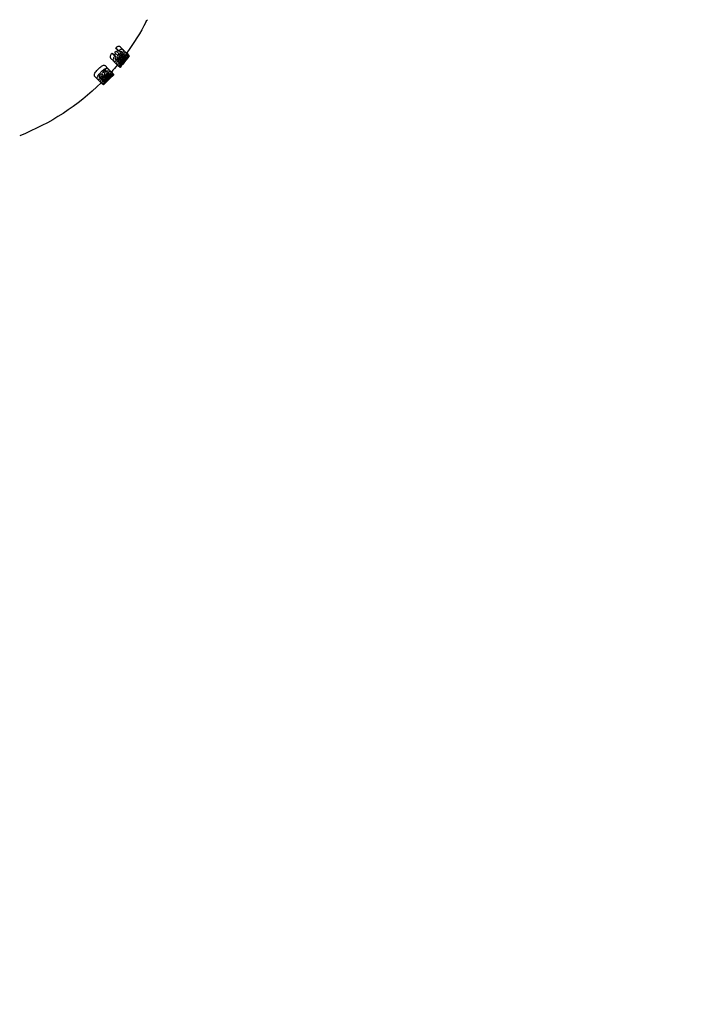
# Model space of a CAD drawing. Header units: inches. Extents: x 1 to 669, y 0 to 417.
# Tile 189 of 256: x 147.95 to 153.64, y 381.05 to 389.21. Entities that reach past the tile are written whole.
import ezdxf

# ---------------------------------------------------------------- set-up
doc = ezdxf.new("R2010")
doc.units = ezdxf.units.IN
doc.header["$LTSCALE"] = 12
doc.header["$MEASUREMENT"] = 0
doc.header["$PDMODE"] = 1
doc.layers.get('0').update_dxf_attribs({"linetype": 'CONTINUOUS'})
doc.layers.get('Defpoints').update_dxf_attribs({"linetype": 'CONTINUOUS'})
doc.layers.add('D', color=2, linetype='CONTINUOUS')
doc.layers.add('Q', color=4, linetype='CONTINUOUS')
doc.styles.get("Standard").update_dxf_attribs({"font": 'SIMPLEX.SHX', "width": 0.875})
doc.dimstyles.new('STANDARD$0', dxfattribs={"dimscale": 32, "dimtxt": 0.09375, "dimasz": 0.0625, "dimexe": 0.03125, "dimexo": 0.03125, "dimgap": 0.03125, "dimtad": 1, "dimtih": 1, "dimtoh": 1, "dimdec": 4, "dimzin": 12, "dimdsep": 46, "dimlunit": 5, "dimtxsty": 'Standard', "dimcen": -0.03125, "dimclrd": 256, "dimclre": 256, "dimclrt": 256, "dimadec": 0, "dimazin": 0, "dimtfac": 0.875, "dimtdec": 4, "dimtofl": 0, "dimtmove": 0, "dimatfit": 3, "dimfxl": 1, "dimtolj": 1, "dimtzin": 12, "dimlwd": 13, "dimlwe": 13, "dimarcsym": 0})

# ---------------------------------------------------------------- blocks, each defined once
blk = doc.blocks.new('*D24')
at = {"layer": 'D', "lineweight": 13, "transparency": 16777216}
for p, q in [((121.7396, 407.0897), (174.1585, 407.0897)), ((173.1585, 405.0897), (173.1585, 371.6877)), ((173.1585, 319.1694), (173.1585, 366.6877)), ((121.1511, 317.1694), (174.1585, 317.1694))]:
    blk.add_line(p, q, dxfattribs=at)
at = {"layer": 'D', "transparency": 16777216}
for points in [[(172.8252, 405.0897), (173.4918, 405.0897), (173.1585, 407.0897)], [(172.8252, 319.1694), (173.4918, 319.1694), (173.1585, 317.1694)]]:
    blk.add_solid(points, dxfattribs=at)
at = {"layer": 'Defpoints', "color": 0, "transparency": 16777216}
for p in [(120.7396, 407.0897), (120.1511, 317.1694), (173.1585, 317.1694)]:
    blk.add_point(p, dxfattribs=at)
at = {"layer": 'D', "transparency": 16777216, "insert": (173.1585, 369.1877), "char_height": 3, "attachment_point": 5}
blk.add_mtext('\\A1;90{}{\\C2;%%p1}', dxfattribs=at)

msp = doc.modelspace()

# ---------------------------------------------------------------- linework, layer by layer
msp.add_arc((120.1511, 361.27725), 30, 192.904892, 67.197332)
at = {"layer": 'Q', "extrusion": (-2.44929e-16, -1, -2.22045e-16)}
for p, q in [((148.78204, 388.98863), (148.80599, 388.96469)), ((148.71489, 388.93294), (148.73934, 388.90848)), ((148.72574, 388.92614), (148.74975, 388.90213)), ((148.73956, 388.93628), (148.76344, 388.9124)), ((148.74914, 388.97589), (148.77369, 388.95134)), ((148.75177, 388.95071), (148.77565, 388.92682)), ((148.75615, 388.96393), (148.78022, 388.93986)), ((148.8099, 388.96077), (148.85799, 388.91268)), ((148.83854, 388.93433), (148.84726, 388.92562)), ((148.85881, 388.91187), (148.85799, 388.91268)), ((148.85881, 388.91187), (148.85899, 388.91169)), ((148.65845, 388.82939), (148.68193, 388.8059)), ((148.70719, 388.88969), (148.73084, 388.86604)), ((148.73448, 388.8624), (148.77355, 388.82333)), ((148.77602, 388.82306), (148.78372, 388.81536)), ((148.57329, 388.74075), (148.59674, 388.71729)), ((148.64466, 388.77937), (148.65172, 388.77231)), ((148.6528, 388.78663), (148.66212, 388.77731)), ((148.68423, 388.8036), (148.70656, 388.78127)), ((148.70656, 388.78127), (148.72309, 388.76474)), ((148.71216, 388.77787), (148.71926, 388.77077)), ((148.72309, 388.76474), (148.73131, 388.75653)), ((148.7275, 388.75056), (148.73041, 388.75347)), ((148.7321, 388.75574), (148.73131, 388.75653)), ((148.59955, 388.71449), (148.62184, 388.6922)), ((148.62184, 388.6922), (148.6383, 388.67573)), ((148.64087, 388.67537), (148.64659, 388.66965)), ((148.64659, 388.66965), (148.71501, 388.73807))]:
    msp.add_line(p, q, dxfattribs=at)
at = {"layer": 'Q', "extrusion": (5.43852e-32, 2.22045e-16, -1)}
for centre, radius, start, end in [((-147.21978, 390.11263), 2.00219, 207.283381, 216.095974), ((-149.05522, 389.16596), 0.063, 27.283381, 45), ((-147.21978, 390.11263), 2.00219, 219.640741, 221.853489), ((-147.21978, 390.11263), 2.03219, 217.942165, 219.676035), ((-147.21978, 390.11263), 2.00219, 225.371856, 248.583527)]:
    msp.add_arc(centre, radius, start, end, dxfattribs=at)
at = {"layer": 'Q'}
for centre, major_axis, ratio, start_param, end_param in [((148.28836, 389.42133), (0.52302, -0.52303), 0.1220007, -0.5060993, -0.4701107), ((148.28814, 389.42151), (0.54464, -0.54465), 0.1220003, -0.4838732, -0.4496926), ((147.40145, 390.08348), (1.24637, -1.24637), 0.9933245, 0.0771771, 0.0879729), ((148.25457, 389.39053), (-0.52843, 0.52843), 0.1483436, -2.6429779, -2.6066602), ((147.39243, 390.08897), (1.27754, -1.27754), 0.9933245, 0.0766873, 0.0872191), ((148.25422, 389.39079), (-0.5501, 0.5501), 0.1483431, -2.6636923, -2.6292214), ((147.35753, 390.02081), (1.32166, -1.31989), 0.9725181, 0.1063539, 0.1526322), ((147.32979, 389.98604), (1.31851, -1.31845), 0.9725234, 0.0535166, 0.0670958), ((148.03218, 389.36701), (-0.86142, -0.9495), 0.7249732, 1.5823068, 1.5844912)]:
    msp.add_ellipse(centre, major_axis=major_axis, ratio=ratio, start_param=start_param, end_param=end_param, dxfattribs=at)
at = {"layer": 'Q', "extrusion": (8.62817e-32, 2.22045e-16, -1)}
msp.add_ellipse((147.34246, 390.02395), major_axis=(1.33142, -1.32947), ratio=0.9753412, start_param=-0.1556591, end_param=-0.1098302, dxfattribs=at)
at = {"layer": 'Q', "extrusion": (9.86076e-32, 2.22045e-16, -1)}
msp.add_ellipse((148.17751, 389.31002), major_axis=(0.55466, -0.55467), ratio=0.1087276, start_param=0.3777672, end_param=0.4101759, dxfattribs=at)
at = {"layer": 'Q', "extrusion": (1.2326e-31, 2.22045e-16, -1)}
msp.add_ellipse((148.01821, 389.3705), major_axis=(-0.87509, -0.96046), ratio=0.7249329, start_param=-1.5910898, end_param=-1.5857582, dxfattribs=at)
at = {"layer": 'Q'}
for points, knots in [([(148.74914, 388.97589), (148.75146, 388.97838), (148.7542, 388.98135), (148.76099, 388.98727), (148.76326, 388.98866), (148.76687, 388.99063), (148.76908, 388.99139), (148.77288, 388.99204), (148.77505, 388.99216), (148.77973, 388.99073), (148.78104, 388.98953), (148.78204, 388.98863)], [0, 0, 0, 0, 0.02655722, 0.02655722, 0.0534972, 0.0534972, 0.10191014, 0.10191014, 0.14485154, 0.14485154, 0.18804458, 0.18804458, 0.18804458, 0.18804458]), ([(148.70719, 388.88969), (148.70632, 388.89062), (148.70526, 388.89181), (148.70342, 388.89625), (148.70313, 388.89831), (148.70299, 388.90143), (148.70301, 388.9031), (148.70345, 388.90683), (148.7041, 388.91134), (148.70776, 388.92067), (148.7091, 388.92329), (148.71204, 388.92868), (148.71363, 388.93106), (148.71489, 388.93294)], [0, 0, 0, 0, 0.021919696, 0.021919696, 0.044123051, 0.044123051, 0.06099543, 0.06099543, 0.076684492, 0.076684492, 0.084816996, 0.084816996, 0.098836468, 0.098836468, 0.098836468, 0.098836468]), ([(148.73084, 388.86604), (148.72997, 388.86698), (148.72909, 388.868), (148.72755, 388.87165), (148.72719, 388.87342), (148.72699, 388.87678), (148.72706, 388.87838), (148.72759, 388.88373), (148.72886, 388.88815), (148.73172, 388.89551), (148.73317, 388.89833), (148.73628, 388.90397), (148.73814, 388.90671), (148.73934, 388.90848)], [0, 0, 0, 0, 0.02282939, 0.02282939, 0.04400237, 0.04400237, 0.06125773, 0.06125773, 0.11464541, 0.11464541, 0.16191072, 0.16191072, 0.24930644, 0.24930644, 0.24930644, 0.24930644]), ([(148.73756, 388.91511), (148.73867, 388.91659), (148.7396, 388.91784), (148.7415, 388.92078), (148.74236, 388.92228), (148.74411, 388.926), (148.7446, 388.92782), (148.74497, 388.92976), (148.74502, 388.93032), (148.74505, 388.93079)], [0, 0, 0, 0, 0.014083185, 0.014083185, 0.027741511, 0.027741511, 0.049159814, 0.049159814, 0.060830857, 0.060830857, 0.060830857, 0.060830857]), ([(148.75247, 388.95001), (148.75303, 388.9495), (148.75367, 388.94911), (148.75529, 388.94882), (148.75625, 388.94874), (148.75893, 388.94975), (148.76006, 388.95049), (148.76198, 388.95198), (148.76294, 388.95287), (148.76426, 388.95432), (148.76461, 388.95472), (148.76494, 388.95513)], [0.005711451, 0.005711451, 0.005711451, 0.005711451, 0.019242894, 0.019242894, 0.026752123, 0.026752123, 0.033124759, 0.033124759, 0.039915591, 0.039915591, 0.042557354, 0.042557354, 0.042557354, 0.042557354]), ([(148.76101, 388.89166), (148.76223, 388.89327), (148.76329, 388.89467), (148.76533, 388.89787), (148.76629, 388.89956), (148.76784, 388.90313), (148.76833, 388.90481), (148.76871, 388.90721), (148.76872, 388.9081), (148.76837, 388.90967), (148.76802, 388.91013), (148.76763, 388.91065)], [0, 0, 0, 0, 0.015408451, 0.015408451, 0.028445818, 0.028445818, 0.041679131, 0.041679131, 0.051499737, 0.051499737, 0.062181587, 0.062181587, 0.062181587, 0.062181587]), ([(148.76763, 388.91065), (148.76717, 388.91106), (148.76693, 388.91131), (148.765, 388.91211), (148.7641, 388.91228), (148.76344, 388.9124)], [0, 0, 0, 0, 0.011059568, 0.011059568, 0.024237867, 0.024237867, 0.024237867, 0.024237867]), ([(148.7779, 388.91272), (148.77821, 388.9118), (148.77857, 388.9105), (148.77859, 388.90684), (148.77832, 388.90515), (148.77673, 388.89913), (148.7748, 388.89539), (148.77345, 388.89279), (148.77231, 388.89087), (148.76965, 388.88679), (148.76855, 388.88535), (148.76707, 388.88343)], [0, 0, 0, 0, 0.01573809, 0.01573809, 0.02993575, 0.02993575, 0.06290267, 0.06290267, 0.14789269, 0.14789269, 0.24535335, 0.24535335, 0.24535335, 0.24535335]), ([(148.77369, 388.95134), (148.77602, 388.95386), (148.77881, 388.9569), (148.78559, 388.96287), (148.78783, 388.96428), (148.7913, 388.96623), (148.79347, 388.96707), (148.79737, 388.96779), (148.79942, 388.96792), (148.80381, 388.96665), (148.80502, 388.96555), (148.80599, 388.96469)], [0, 0, 0, 0, 0.02675984, 0.02675984, 0.05329234, 0.05329234, 0.09562762, 0.09562762, 0.13011861, 0.13011861, 0.16526465, 0.16526465, 0.16526465, 0.16526465]), ([(148.77565, 388.92682), (148.77634, 388.92608), (148.777, 388.92541), (148.77909, 388.92504), (148.78001, 388.92505), (148.78262, 388.92606), (148.78378, 388.92688), (148.78556, 388.92826), (148.78652, 388.92917), (148.78848, 388.93131), (148.78929, 388.93236), (148.79022, 388.93357)], [0, 0, 0, 0, 0.01755369, 0.01755369, 0.027110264, 0.027110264, 0.037041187, 0.037041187, 0.049660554, 0.049660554, 0.06249753, 0.06249753, 0.06249753, 0.06249753]), ([(148.79865, 388.92802), (148.79719, 388.9261), (148.79588, 388.92439), (148.79225, 388.92061), (148.79021, 388.91871), (148.78715, 388.91658), (148.78527, 388.9153), (148.7808, 388.91339), (148.77952, 388.91308), (148.7779, 388.91272)], [0, 0, 0, 0, 0.018379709, 0.018379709, 0.033224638, 0.033224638, 0.037646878, 0.037646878, 0.040799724, 0.040799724, 0.040799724, 0.040799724]), ([(148.79412, 388.94796), (148.79369, 388.9483), (148.79335, 388.94858), (148.79227, 388.94883), (148.79164, 388.94881), (148.7898, 388.9484), (148.78868, 388.94778), (148.78712, 388.94679), (148.78598, 388.94597), (148.78283, 388.94295), (148.78153, 388.9414), (148.78022, 388.93986)], [0, 0, 0, 0, 0.009759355, 0.009759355, 0.018634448, 0.018634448, 0.034839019, 0.034839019, 0.051718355, 0.051718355, 0.069422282, 0.069422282, 0.069422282, 0.069422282]), ([(148.78564, 388.89842), (148.78962, 388.90359), (148.79623, 388.91222), (148.80734, 388.92463), (148.80936, 388.92672), (148.81508, 388.93225), (148.81715, 388.93385), (148.81842, 388.93483)], [0, 0, 0, 0, 0.04977391, 0.04977391, 0.06802917, 0.06802917, 0.10029715, 0.10029715, 0.10029715, 0.10029715]), ([(148.79022, 388.93357), (148.79108, 388.93478), (148.79186, 388.93587), (148.79349, 388.9387), (148.79405, 388.93997), (148.79482, 388.94211), (148.79517, 388.94339), (148.79526, 388.94536), (148.79517, 388.94604), (148.79477, 388.94718), (148.79446, 388.94754), (148.79412, 388.94796)], [0, 0, 0, 0, 0.011312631, 0.011312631, 0.023447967, 0.023447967, 0.036181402, 0.036181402, 0.044191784, 0.044191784, 0.052787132, 0.052787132, 0.052787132, 0.052787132]), ([(148.81006, 388.91518), (148.80892, 388.91391), (148.80778, 388.91265), (148.80423, 388.90837), (148.80262, 388.90637), (148.79774, 388.90025), (148.79448, 388.89601), (148.79153, 388.89218)], [0, 0, 0, 0, 0.013405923, 0.013405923, 0.022280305, 0.022280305, 0.04679192, 0.04679192, 0.04679192, 0.04679192]), ([(148.80821, 388.94703), (148.80765, 388.94512), (148.80652, 388.94121), (148.80185, 388.93245), (148.80025, 388.93022), (148.79865, 388.92802)], [0, 0, 0, 0, 0.019247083, 0.019247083, 0.033835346, 0.033835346, 0.033835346, 0.033835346]), ([(148.79898, 388.88473), (148.80383, 388.891), (148.80581, 388.89364), (148.81211, 388.90237), (148.81472, 388.90605), (148.81875, 388.91297), (148.81944, 388.91438), (148.82051, 388.91671), (148.82081, 388.91772), (148.82104, 388.91898), (148.82114, 388.91973), (148.82095, 388.92099), (148.82072, 388.92128), (148.82048, 388.92159)], [0, 0, 0, 0, 0.0604476, 0.0604476, 0.10294606, 0.10294606, 0.12556163, 0.12556163, 0.17022509, 0.17022509, 0.19874868, 0.19874868, 0.22431528, 0.22431528, 0.22431528, 0.22431528]), ([(148.83111, 388.92193), (148.83042, 388.92043), (148.82876, 388.91682), (148.8244, 388.90953), (148.82203, 388.90561), (148.81213, 388.89114), (148.80654, 388.88387), (148.80362, 388.88009)], [0, 0, 0, 0, 0.015589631, 0.015589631, 0.019313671, 0.019313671, 0.02441489, 0.02441489, 0.02441489, 0.02441489]), ([(148.80599, 388.96469), (148.80675, 388.96385), (148.80768, 388.96286), (148.80927, 388.95904), (148.80944, 388.95717), (148.80963, 388.95259), (148.80877, 388.94921), (148.80821, 388.94703)], [0, 0, 0, 0, 0.01983624, 0.01983624, 0.04176551, 0.04176551, 0.10603297, 0.10603297, 0.10603297, 0.10603297]), ([(148.80629, 388.87776), (148.81022, 388.88282), (148.81698, 388.89158), (148.82778, 388.90434), (148.8297, 388.9065), (148.83505, 388.91231), (148.83692, 388.91408), (148.83807, 388.91518)], [0, 0, 0, 0, 0.048808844, 0.048808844, 0.066903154, 0.066903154, 0.099703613, 0.099703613, 0.099703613, 0.099703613]), ([(148.82048, 388.92159), (148.8201, 388.92188), (148.81958, 388.92227), (148.81771, 388.92177), (148.8169, 388.92141), (148.81556, 388.92047), (148.81472, 388.91985), (148.81218, 388.91745), (148.81115, 388.91635), (148.81006, 388.91518)], [0, 0, 0, 0, 0.011894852, 0.011894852, 0.018043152, 0.018043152, 0.020082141, 0.020082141, 0.021811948, 0.021811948, 0.021811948, 0.021811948]), ([(148.81426, 388.86945), (148.8177, 388.87387), (148.82359, 388.88149), (148.83081, 388.89154), (148.83262, 388.89422), (148.83526, 388.89839), (148.83588, 388.89946), (148.83665, 388.9009), (148.83715, 388.9019), (148.83757, 388.90334), (148.83764, 388.90372), (148.83763, 388.90433), (148.83753, 388.90448), (148.83742, 388.90465)], [0, 0, 0, 0, 0.04270787, 0.04270787, 0.058001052, 0.058001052, 0.067919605, 0.067919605, 0.076940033, 0.076940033, 0.081176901, 0.081176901, 0.085748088, 0.085748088, 0.085748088, 0.085748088]), ([(148.84545, 388.90759), (148.84448, 388.9059), (148.84265, 388.90278), (148.83747, 388.89503), (148.83522, 388.89173), (148.82562, 388.87842), (148.82041, 388.87167), (148.81674, 388.86696)], [0, 0, 0, 0, 0.018548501, 0.018548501, 0.027028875, 0.027028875, 0.040852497, 0.040852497, 0.040852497, 0.040852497]), ([(148.81842, 388.93483), (148.81964, 388.93572), (148.82063, 388.93645), (148.82272, 388.9377), (148.82385, 388.93831), (148.82623, 388.93926), (148.82785, 388.93979), (148.83109, 388.93938), (148.83196, 388.93863), (148.83254, 388.93814)], [0, 0, 0, 0, 0.015061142, 0.015061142, 0.025628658, 0.025628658, 0.037134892, 0.037134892, 0.047860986, 0.047860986, 0.047860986, 0.047860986]), ([(148.83742, 388.90465), (148.83719, 388.9048), (148.83688, 388.90499), (148.83547, 388.90424), (148.83478, 388.90378), (148.83352, 388.90266), (148.83276, 388.90196), (148.83034, 388.89935), (148.82933, 388.89818), (148.82827, 388.89696)], [0, 0, 0, 0, 0.011307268, 0.011307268, 0.017323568, 0.017323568, 0.019401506, 0.019401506, 0.021173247, 0.021173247, 0.021173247, 0.021173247]), ([(148.83254, 388.93814), (148.83293, 388.93769), (148.83328, 388.9373), (148.83385, 388.93612), (148.83405, 388.93544), (148.83445, 388.93282), (148.83411, 388.93079), (148.833, 388.92634), (148.83186, 388.92369), (148.83111, 388.92193)], [0, 0, 0, 0, 0.01430015, 0.01430015, 0.02734813, 0.02734813, 0.06149717, 0.06149717, 0.11852192, 0.11852192, 0.11852192, 0.11852192]), ([(148.83807, 388.91518), (148.83923, 388.91623), (148.8402, 388.91713), (148.84207, 388.91864), (148.84315, 388.91948), (148.84533, 388.92084), (148.84649, 388.92147), (148.84871, 388.92178), (148.8492, 388.9214), (148.84955, 388.92113)], [0, 0, 0, 0, 0.015685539, 0.015685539, 0.024645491, 0.024645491, 0.033167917, 0.033167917, 0.041414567, 0.041414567, 0.041414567, 0.041414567]), ([(148.84955, 388.92113), (148.84985, 388.92074), (148.85022, 388.92029), (148.85016, 388.91833), (148.84998, 388.91717), (148.8488, 388.91406), (148.84818, 388.91275), (148.84748, 388.91132), (148.84692, 388.9102), (148.84545, 388.90759)], [0, 0, 0, 0, 0.019366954, 0.019366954, 0.03166132, 0.03166132, 0.040042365, 0.040042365, 0.043863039, 0.043863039, 0.043863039, 0.043863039]), ([(148.8486, 388.92208), (148.8486, 388.92226), (148.84859, 388.92243), (148.84842, 388.92427), (148.84776, 388.92501), (148.84726, 388.92562)], [0.175866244, 0.175866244, 0.175866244, 0.175866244, 0.18287185, 0.18287185, 0.249394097, 0.249394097, 0.249394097, 0.249394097]), ([(148.60051, 388.79922), (148.60377, 388.8026), (148.60891, 388.80797), (148.62069, 388.81878), (148.62518, 388.8222), (148.63147, 388.82654), (148.63569, 388.82914), (148.64416, 388.83219), (148.64762, 388.83291), (148.6548, 388.83244), (148.65716, 388.83055), (148.65845, 388.82939)], [0, 0, 0, 0, 0.0357799, 0.0357799, 0.07236172, 0.07236172, 0.10529277, 0.10529277, 0.12900404, 0.12900404, 0.1611889, 0.1611889, 0.1611889, 0.1611889]), ([(148.76707, 388.88343), (148.76553, 388.88151), (148.76431, 388.87999), (148.76094, 388.87637), (148.75917, 388.87456), (148.75522, 388.87106), (148.75206, 388.86847), (148.74526, 388.86476), (148.74207, 388.8634), (148.73433, 388.86283), (148.73217, 388.86483), (148.73084, 388.86604)], [0, 0, 0, 0, 0.018765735, 0.018765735, 0.031431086, 0.031431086, 0.044881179, 0.044881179, 0.054486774, 0.054486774, 0.067673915, 0.067673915, 0.067673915, 0.067673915]), ([(148.74975, 388.90213), (148.74866, 388.90051), (148.74777, 388.8992), (148.74595, 388.8961), (148.74508, 388.89444), (148.74329, 388.89045), (148.7429, 388.88868), (148.74234, 388.88568), (148.74248, 388.88451), (148.74286, 388.88285), (148.74322, 388.88237), (148.74376, 388.88172)], [0, 0, 0, 0, 0.01498183, 0.01498183, 0.02895599, 0.02895599, 0.05291928, 0.05291928, 0.09402243, 0.09402243, 0.1437535, 0.1437535, 0.1437535, 0.1437535]), ([(148.74376, 388.88172), (148.74387, 388.88162), (148.74494, 388.8806), (148.74697, 388.88065), (148.74776, 388.88069), (148.74994, 388.88158), (148.75117, 388.88212), (148.75389, 388.88412), (148.75527, 388.8852), (148.75885, 388.88894), (148.76002, 388.89041), (148.76101, 388.89166)], [0, 0, 0, 0, 0.0025317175, 0.0025317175, 0.0031850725, 0.0031850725, 0.0035968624, 0.0035968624, 0.0037657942, 0.0037657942, 0.0039128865, 0.0039128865, 0.0039128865, 0.0039128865]), ([(148.75689, 388.83998), (148.75632, 388.84067), (148.75565, 388.8415), (148.75517, 388.84425), (148.75507, 388.84586), (148.75621, 388.85176), (148.7576, 388.85544), (148.76028, 388.86131), (148.76216, 388.86486), (148.76804, 388.87427), (148.77157, 388.87938), (148.77914, 388.88992), (148.78288, 388.8948), (148.78564, 388.89842)], [0, 0, 0, 0, 0.02215255, 0.02215255, 0.03520118, 0.03520118, 0.05190811, 0.05190811, 0.06812023, 0.06812023, 0.08437212, 0.08437212, 0.10454871, 0.10454871, 0.10454871, 0.10454871]), ([(148.7706, 388.84371), (148.76891, 388.84243), (148.76633, 388.84048), (148.76178, 388.83864), (148.76055, 388.83856), (148.75826, 388.83883), (148.75752, 388.83945), (148.75689, 388.83998)], [0, 0, 0, 0, 0.021166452, 0.021166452, 0.036332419, 0.036332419, 0.058766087, 0.058766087, 0.058766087, 0.058766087]), ([(148.79153, 388.89218), (148.78549, 388.8843), (148.77966, 388.87679), (148.77325, 388.86725), (148.77203, 388.86512), (148.77049, 388.86222), (148.76983, 388.86087), (148.76923, 388.85876), (148.76914, 388.85794), (148.76914, 388.85656), (148.76942, 388.85618), (148.76973, 388.85575)], [0, 0, 0, 0, 0.07566916, 0.07566916, 0.11428576, 0.11428576, 0.14033878, 0.14033878, 0.15906764, 0.15906764, 0.19054651, 0.19054651, 0.19054651, 0.19054651]), ([(148.76973, 388.85575), (148.77008, 388.85548), (148.77046, 388.8552), (148.77206, 388.8554), (148.77281, 388.85574), (148.77427, 388.85659), (148.77512, 388.8572), (148.77774, 388.85952), (148.77899, 388.8608), (148.78024, 388.86208)], [0, 0, 0, 0, 0.010837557, 0.010837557, 0.020323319, 0.020323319, 0.029640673, 0.029640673, 0.04033911, 0.04033911, 0.04033911, 0.04033911]), ([(148.80362, 388.88009), (148.79899, 388.87412), (148.79423, 388.86819), (148.78655, 388.85932), (148.78236, 388.85469), (148.77477, 388.84705), (148.77295, 388.84558), (148.7706, 388.84371)], [0, 0, 0, 0, 0.05756485, 0.05756485, 0.09061577, 0.09061577, 0.13403256, 0.13403256, 0.13403256, 0.13403256]), ([(148.77355, 388.82333), (148.77328, 388.8237), (148.7727, 388.8244), (148.77328, 388.82791), (148.77393, 388.82994), (148.77623, 388.83486), (148.77781, 388.83794), (148.78373, 388.84755), (148.78848, 388.85409), (148.797, 388.86581), (148.80128, 388.87128), (148.80629, 388.87776)], [0, 0, 0, 0, 0.01859099, 0.01859099, 0.03118182, 0.03118182, 0.04060243, 0.04060243, 0.05468662, 0.05468662, 0.10374957, 0.10374957, 0.10374957, 0.10374957]), ([(148.78472, 388.82959), (148.78308, 388.82804), (148.78069, 388.8258), (148.77669, 388.82318), (148.77575, 388.82295), (148.77438, 388.82272), (148.77395, 388.82302), (148.77355, 388.82333)], [0, 0, 0, 0, 0.022572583, 0.022572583, 0.039688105, 0.039688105, 0.079774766, 0.079774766, 0.079774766, 0.079774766]), ([(148.78024, 388.86208), (148.78251, 388.8645), (148.78377, 388.86587), (148.79191, 388.87564), (148.79529, 388.87996), (148.79898, 388.88473)], [0, 0, 0, 0, 0.026198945, 0.026198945, 0.053095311, 0.053095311, 0.053095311, 0.053095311]), ([(148.81674, 388.86696), (148.80765, 388.85531), (148.80598, 388.85343), (148.8011, 388.84756), (148.79633, 388.84187), (148.79088, 388.8359), (148.78959, 388.83451), (148.78662, 388.83143), (148.78559, 388.83043), (148.78472, 388.82959)], [0, 0, 0, 0, 0.11266558, 0.11266558, 0.18772319, 0.18772319, 0.20460438, 0.20460438, 0.22411566, 0.22411566, 0.22411566, 0.22411566]), ([(148.80989, 388.87381), (148.80705, 388.87014), (148.80547, 388.86812), (148.79998, 388.86099), (148.79754, 388.85779), (148.79466, 388.85395), (148.79217, 388.85059), (148.78831, 388.84474), (148.78766, 388.84355), (148.7871, 388.8425), (148.78692, 388.84209), (148.78665, 388.84146), (148.78631, 388.84061), (148.78617, 388.83949), (148.7863, 388.83926), (148.78643, 388.83905)], [0, 0, 0, 0, 0.03538491, 0.03538491, 0.07446036, 0.07446036, 0.10483452, 0.10483452, 0.12571386, 0.12571386, 0.15142865, 0.15142865, 0.1862465, 0.1862465, 0.21519462, 0.21519462, 0.21519462, 0.21519462]), ([(148.78643, 388.83905), (148.78666, 388.83891), (148.78684, 388.83881), (148.78789, 388.83914), (148.78853, 388.83958), (148.78977, 388.84048), (148.79069, 388.84135), (148.79285, 388.84348), (148.79452, 388.84534), (148.79568, 388.84664)], [0, 0, 0, 0, 0.01079965, 0.01079965, 0.02423144, 0.02423144, 0.06453274, 0.06453274, 0.16702797, 0.16702797, 0.16702797, 0.16702797]), ([(148.79568, 388.84664), (148.79741, 388.84859), (148.79911, 388.85054), (148.80714, 388.86037), (148.81054, 388.86468), (148.81426, 388.86945)], [0, 0, 0, 0, 0.020572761, 0.020572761, 0.040583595, 0.040583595, 0.040583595, 0.040583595]), ([(148.82827, 388.89696), (148.8272, 388.89568), (148.8261, 388.89439), (148.82263, 388.89008), (148.82105, 388.88808), (148.81615, 388.88188), (148.81288, 388.87765), (148.80989, 388.87381)], [0, 0, 0, 0, 0.013174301, 0.013174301, 0.021874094, 0.021874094, 0.046434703, 0.046434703, 0.046434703, 0.046434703]), ([(148.57329, 388.74075), (148.57241, 388.74173), (148.57152, 388.74273), (148.5703, 388.74604), (148.57001, 388.7478), (148.57005, 388.75191), (148.5704, 388.7555), (148.57343, 388.76346), (148.57535, 388.76786), (148.58665, 388.78446), (148.5962, 388.79461), (148.60051, 388.79922)], [0, 0, 0, 0, 0.022983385, 0.022983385, 0.042170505, 0.042170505, 0.062601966, 0.062601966, 0.072646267, 0.072646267, 0.088462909, 0.088462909, 0.088462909, 0.088462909]), ([(148.59674, 388.71729), (148.59589, 388.71826), (148.59501, 388.71925), (148.5939, 388.72259), (148.59369, 388.72439), (148.59391, 388.72849), (148.59439, 388.732), (148.59758, 388.7398), (148.59963, 388.74422), (148.61123, 388.7607), (148.62049, 388.77052), (148.62471, 388.77502)], [0, 0, 0, 0, 0.023457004, 0.023457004, 0.043020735, 0.043020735, 0.062973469, 0.062973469, 0.072623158, 0.072623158, 0.086982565, 0.086982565, 0.086982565, 0.086982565]), ([(148.61899, 388.75177), (148.61816, 388.75091), (148.61752, 388.75024), (148.61609, 388.74859), (148.61533, 388.74766), (148.6137, 388.74553), (148.6126, 388.74398), (148.61133, 388.74147), (148.61044, 388.73967), (148.60967, 388.73609), (148.60964, 388.73495), (148.60995, 388.73285), (148.61045, 388.7323), (148.61091, 388.73172)], [0, 0, 0, 0, 0.009069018, 0.009069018, 0.015824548, 0.015824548, 0.024182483, 0.024182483, 0.02620123, 0.02620123, 0.02751142, 0.02751142, 0.029361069, 0.029361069, 0.029361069, 0.029361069]), ([(148.63656, 388.75887), (148.63603, 388.75932), (148.63551, 388.7598), (148.63386, 388.76019), (148.63287, 388.76029), (148.62959, 388.75969), (148.62797, 388.75885), (148.62635, 388.75798), (148.62497, 388.75715), (148.62132, 388.75413), (148.61995, 388.75275), (148.61899, 388.75177)], [0, 0, 0, 0, 0.012495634, 0.012495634, 0.020024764, 0.020024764, 0.03041725, 0.03041725, 0.047757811, 0.047757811, 0.063580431, 0.063580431, 0.063580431, 0.063580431]), ([(148.62184, 388.6922), (148.62117, 388.693), (148.62053, 388.69393), (148.62021, 388.69746), (148.62066, 388.69943), (148.62187, 388.70316), (148.6231, 388.70623), (148.62607, 388.71113), (148.62899, 388.71591), (148.64216, 388.73198), (148.65164, 388.74198), (148.65533, 388.74588)], [0, 0, 0, 0, 0.026365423, 0.026365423, 0.054509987, 0.054509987, 0.085026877, 0.085026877, 0.089392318, 0.089392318, 0.094452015, 0.094452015, 0.094452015, 0.094452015]), ([(148.62471, 388.77502), (148.6279, 388.77833), (148.63229, 388.78291), (148.64424, 388.79414), (148.64875, 388.79761), (148.65518, 388.80223), (148.6593, 388.80486), (148.66761, 388.80818), (148.67088, 388.80892), (148.6781, 388.80906), (148.68063, 388.80708), (148.68193, 388.8059)], [0, 0, 0, 0, 0.03499708, 0.03499708, 0.07970929, 0.07970929, 0.12623417, 0.12623417, 0.16164855, 0.16164855, 0.22317698, 0.22317698, 0.22317698, 0.22317698]), ([(148.62849, 388.73982), (148.63019, 388.74159), (148.63235, 388.74386), (148.6359, 388.7489), (148.63662, 388.7505), (148.63761, 388.75282), (148.63783, 388.75421), (148.63793, 388.75735), (148.63708, 388.75824), (148.63656, 388.75887)], [0, 0, 0, 0, 0.01868763, 0.01868763, 0.03351143, 0.03351143, 0.08745003, 0.08745003, 0.20339065, 0.20339065, 0.20339065, 0.20339065]), ([(148.65172, 388.77231), (148.65251, 388.77142), (148.65332, 388.77051), (148.65414, 388.76762), (148.65436, 388.76592), (148.65392, 388.76188), (148.65322, 388.75907), (148.64995, 388.75129), (148.64768, 388.74783), (148.64239, 388.74032), (148.6391, 388.73684), (148.6362, 388.7338)], [0, 0, 0, 0, 0.02175641, 0.02175641, 0.0363827, 0.0363827, 0.05053786, 0.05053786, 0.06911268, 0.06911268, 0.10764811, 0.10764811, 0.10764811, 0.10764811]), ([(148.66743, 388.79181), (148.66711, 388.79209), (148.66643, 388.7927), (148.66386, 388.79282), (148.66255, 388.79245), (148.66059, 388.79173), (148.65891, 388.79105), (148.6555, 388.78875), (148.65393, 388.78761), (148.6463, 388.78113), (148.6404, 388.77526), (148.63739, 388.77228)], [0, 0, 0, 0, 0.007733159, 0.007733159, 0.014418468, 0.014418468, 0.021217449, 0.021217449, 0.024479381, 0.024479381, 0.031462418, 0.031462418, 0.031462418, 0.031462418]), ([(148.63739, 388.77228), (148.63973, 388.77322), (148.64278, 388.77448), (148.64946, 388.77437), (148.65081, 388.7731), (148.65172, 388.77231)], [0, 0, 0, 0, 0.025240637, 0.025240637, 0.050070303, 0.050070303, 0.050070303, 0.050070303]), ([(148.65533, 388.74588), (148.66028, 388.75107), (148.6668, 388.75797), (148.67874, 388.76885), (148.68118, 388.77096), (148.68796, 388.77632), (148.69065, 388.77802), (148.69172, 388.77869)], [0, 0, 0, 0, 0.05463299, 0.05463299, 0.07401244, 0.07401244, 0.10525105, 0.10525105, 0.10525105, 0.10525105]), ([(148.68177, 388.76062), (148.68052, 388.75948), (148.67926, 388.75835), (148.67531, 388.75448), (148.67351, 388.75268), (148.66804, 388.74712), (148.66439, 388.74328), (148.66107, 388.7398)], [0, 0, 0, 0, 0.013351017, 0.013351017, 0.02219509, 0.02219509, 0.046740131, 0.046740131, 0.046740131, 0.046740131]), ([(148.66212, 388.77731), (148.66343, 388.77892), (148.66517, 388.78106), (148.66736, 388.78484), (148.66781, 388.78592), (148.66838, 388.78774), (148.66852, 388.78872), (148.66835, 388.79071), (148.66785, 388.79129), (148.66743, 388.79181)], [0, 0, 0, 0, 0.015953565, 0.015953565, 0.025476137, 0.025476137, 0.03695711, 0.03695711, 0.053000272, 0.053000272, 0.053000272, 0.053000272]), ([(148.66837, 388.7325), (148.67359, 388.73798), (148.67591, 388.74047), (148.68316, 388.7486), (148.68592, 388.75176), (148.68999, 388.75729), (148.69099, 388.75874), (148.6926, 388.76142), (148.693, 388.76236), (148.69338, 388.76358), (148.69356, 388.76434), (148.69346, 388.76565), (148.69321, 388.76595), (148.693, 388.76623)], [0, 0, 0, 0, 0.05765557, 0.05765557, 0.10162205, 0.10162205, 0.12026761, 0.12026761, 0.14184812, 0.14184812, 0.15837777, 0.15837777, 0.17472074, 0.17472074, 0.17472074, 0.17472074]), ([(148.68193, 388.8059), (148.68281, 388.80496), (148.68404, 388.80371), (148.68457, 388.79964), (148.68477, 388.79706), (148.68214, 388.78907), (148.68025, 388.78571), (148.67602, 388.77873), (148.67271, 388.77458), (148.67082, 388.77222)], [0, 0, 0, 0, 0.023454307, 0.023454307, 0.031444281, 0.031444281, 0.038403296, 0.038403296, 0.052947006, 0.052947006, 0.052947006, 0.052947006]), ([(148.70404, 388.76616), (148.70319, 388.76471), (148.70132, 388.76151), (148.69599, 388.75436), (148.69349, 388.75107), (148.68259, 388.73817), (148.67656, 388.73179), (148.67292, 388.72795)], [0, 0, 0, 0, 0.015922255, 0.015922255, 0.021450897, 0.021450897, 0.029705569, 0.029705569, 0.029705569, 0.029705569]), ([(148.67555, 388.72566), (148.67778, 388.728), (148.68527, 388.73586), (148.69436, 388.74485), (148.69822, 388.74859), (148.70635, 388.75608), (148.70942, 388.75847), (148.71083, 388.75957)], [0, 0, 0, 0, 0.024631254, 0.024631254, 0.03575328, 0.03575328, 0.052893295, 0.052893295, 0.052893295, 0.052893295]), ([(148.69955, 388.74284), (148.69836, 388.74169), (148.69715, 388.74052), (148.69328, 388.7366), (148.69151, 388.73478), (148.68605, 388.72914), (148.6824, 388.72529), (148.67907, 388.7218)], [0, 0, 0, 0, 0.013050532, 0.013050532, 0.02165097, 0.02165097, 0.045949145, 0.045949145, 0.045949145, 0.045949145]), ([(148.693, 388.76623), (148.69272, 388.76644), (148.69247, 388.76664), (148.69156, 388.76676), (148.69103, 388.76671), (148.68943, 388.76627), (148.68845, 388.76575), (148.68657, 388.76457), (148.6854, 388.76366), (148.68365, 388.76225), (148.68277, 388.76148), (148.68177, 388.76062)], [0, 0, 0, 0, 0.008746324, 0.008746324, 0.016298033, 0.016298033, 0.029556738, 0.029556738, 0.048516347, 0.048516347, 0.072111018, 0.072111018, 0.072111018, 0.072111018]), ([(148.68334, 388.71752), (148.68871, 388.72315), (148.69116, 388.72579), (148.69847, 388.73379), (148.70113, 388.73677), (148.70499, 388.7415), (148.70622, 388.74304), (148.70817, 388.74573), (148.70868, 388.74657), (148.70927, 388.74768), (148.70956, 388.74832), (148.70976, 388.74937), (148.70961, 388.74955), (148.70951, 388.74973)], [0, 0, 0, 0, 0.05923578, 0.05923578, 0.12258866, 0.12258866, 0.14659122, 0.14659122, 0.17018515, 0.17018515, 0.18983671, 0.18983671, 0.21047007, 0.21047007, 0.21047007, 0.21047007]), ([(148.71801, 388.75219), (148.7169, 388.75064), (148.71496, 388.74798), (148.70854, 388.74015), (148.70607, 388.73727), (148.69615, 388.72603), (148.69078, 388.72034), (148.68578, 388.71508)], [0, 0, 0, 0, 0.018217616, 0.018217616, 0.029608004, 0.029608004, 0.052820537, 0.052820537, 0.052820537, 0.052820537]), ([(148.69172, 388.77869), (148.69308, 388.7795), (148.69421, 388.78018), (148.69655, 388.7813), (148.69781, 388.78185), (148.70042, 388.78262), (148.70201, 388.78298), (148.70518, 388.78245), (148.70599, 388.78176), (148.70656, 388.78127)], [0, 0, 0, 0, 0.015657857, 0.015657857, 0.025894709, 0.025894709, 0.03612803, 0.03612803, 0.045683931, 0.045683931, 0.045683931, 0.045683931]), ([(148.70951, 388.74973), (148.70928, 388.74986), (148.70899, 388.75005), (148.70763, 388.74949), (148.70689, 388.74913), (148.70537, 388.74801), (148.70452, 388.74737), (148.70181, 388.74499), (148.70071, 388.74394), (148.69955, 388.74284)], [0, 0, 0, 0, 0.010948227, 0.010948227, 0.015794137, 0.015794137, 0.017275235, 0.017275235, 0.018498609, 0.018498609, 0.018498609, 0.018498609]), ([(148.70656, 388.78127), (148.70743, 388.78027), (148.70848, 388.77871), (148.70768, 388.77428), (148.70729, 388.77294), (148.70578, 388.76933), (148.70503, 388.76794), (148.70404, 388.76616)], [0, 0, 0, 0, 0.033140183, 0.033140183, 0.044194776, 0.044194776, 0.055512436, 0.055512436, 0.055512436, 0.055512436]), ([(148.71083, 388.75957), (148.71211, 388.76054), (148.71324, 388.76139), (148.71564, 388.76297), (148.71673, 388.76363), (148.7189, 388.7647), (148.72006, 388.76521), (148.72231, 388.76536), (148.72275, 388.765), (148.72309, 388.76474)], [0, 0, 0, 0, 0.016004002, 0.016004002, 0.027757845, 0.027757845, 0.038914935, 0.038914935, 0.049599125, 0.049599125, 0.049599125, 0.049599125]), ([(148.7275, 388.75056), (148.72593, 388.74899), (148.72405, 388.74711), (148.71982, 388.74288), (148.71747, 388.74053), (148.71501, 388.73807)], [0.00249464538, 0.00249464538, 0.00249464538, 0.00249464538, 0.00283064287, 0.00283064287, 0.00316664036, 0.00316664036, 0.00316664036, 0.00316664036]), ([(148.72309, 388.76474), (148.72353, 388.76417), (148.72408, 388.76322), (148.72258, 388.75948), (148.72195, 388.75828), (148.72012, 388.75523), (148.71925, 388.75396), (148.71801, 388.75219)], [0, 0, 0, 0, 0.029679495, 0.029679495, 0.041556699, 0.041556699, 0.054683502, 0.054683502, 0.054683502, 0.054683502]), ([(148.6362, 388.7338), (148.63392, 388.7315), (148.63158, 388.72914), (148.62492, 388.72348), (148.62219, 388.72157), (148.61583, 388.71747), (148.61268, 388.71624), (148.60863, 388.71487), (148.60572, 388.71407), (148.60049, 388.71469), (148.59853, 388.71568), (148.59674, 388.71729)], [0, 0, 0, 0, 0.02468971, 0.02468971, 0.05101818, 0.05101818, 0.10975535, 0.10975535, 0.1679598, 0.1679598, 0.21535827, 0.21535827, 0.21535827, 0.21535827]), ([(148.61091, 388.73172), (148.61169, 388.73108), (148.61247, 388.73055), (148.61456, 388.73052), (148.61576, 388.73059), (148.61857, 388.73173), (148.61973, 388.73232), (148.62202, 388.73395), (148.62324, 388.73486), (148.62631, 388.73762), (148.62747, 388.73879), (148.62849, 388.73982)], [0, 0, 0, 0, 0.018294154, 0.018294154, 0.025793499, 0.025793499, 0.02992991, 0.02992991, 0.032123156, 0.032123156, 0.033873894, 0.033873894, 0.033873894, 0.033873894]), ([(148.63637, 388.6951), (148.63453, 388.69396), (148.63175, 388.69226), (148.62704, 388.69076), (148.62573, 388.69067), (148.62311, 388.69106), (148.62234, 388.69177), (148.62184, 388.6922)], [0, 0, 0, 0, 0.021405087, 0.021405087, 0.035825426, 0.035825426, 0.056025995, 0.056025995, 0.056025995, 0.056025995]), ([(148.66107, 388.7398), (148.65419, 388.73252), (148.648, 388.72609), (148.64149, 388.71832), (148.6398, 388.7162), (148.63732, 388.71253), (148.63664, 388.7114), (148.6358, 388.70936), (148.63569, 388.70861), (148.63555, 388.70724), (148.63587, 388.70687), (148.63616, 388.70647)], [0, 0, 0, 0, 0.07634563, 0.07634563, 0.1031461, 0.1031461, 0.1174551, 0.1174551, 0.13152767, 0.13152767, 0.17383959, 0.17383959, 0.17383959, 0.17383959]), ([(148.63616, 388.70647), (148.63671, 388.70606), (148.63711, 388.70598), (148.63806, 388.70599), (148.63883, 388.7061), (148.64088, 388.70703), (148.64185, 388.7076), (148.64473, 388.70966), (148.64611, 388.71082), (148.6475, 388.71198)], [0, 0, 0, 0, 0.017160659, 0.017160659, 0.035088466, 0.035088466, 0.048302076, 0.048302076, 0.063575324, 0.063575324, 0.063575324, 0.063575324]), ([(148.67292, 388.72795), (148.66604, 388.72074), (148.65774, 388.71216), (148.64166, 388.69857), (148.63918, 388.69692), (148.63637, 388.6951)], [0, 0, 0, 0, 0.07592989, 0.07592989, 0.11744576, 0.11744576, 0.11744576, 0.11744576]), ([(148.6383, 388.67573), (148.63797, 388.67619), (148.63755, 388.67685), (148.63823, 388.68011), (148.63919, 388.68207), (148.64106, 388.68539), (148.64273, 388.68818), (148.64925, 388.69685), (148.65343, 388.70164), (148.65809, 388.70688), (148.661, 388.71015), (148.66979, 388.71959), (148.67345, 388.72345), (148.67555, 388.72566)], [0, 0, 0, 0, 0.02323251, 0.02323251, 0.04597581, 0.04597581, 0.06598705, 0.06598705, 0.08895025, 0.08895025, 0.1026515, 0.1026515, 0.11395373, 0.11395373, 0.11395373, 0.11395373]), ([(148.6503, 388.68116), (148.64842, 388.67971), (148.64581, 388.6777), (148.64152, 388.67544), (148.64054, 388.67528), (148.63892, 388.67511), (148.63852, 388.67557), (148.6383, 388.67573)], [0, 0, 0, 0, 0.023747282, 0.023747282, 0.041489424, 0.041489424, 0.091384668, 0.091384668, 0.091384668, 0.091384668]), ([(148.6475, 388.71198), (148.64998, 388.71414), (148.65138, 388.71537), (148.66045, 388.72423), (148.66429, 388.72822), (148.66837, 388.7325)], [0, 0, 0, 0, 0.025952, 0.025952, 0.053009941, 0.053009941, 0.053009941, 0.053009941]), ([(148.68578, 388.71508), (148.67534, 388.70414), (148.67353, 388.70249), (148.66666, 388.69573), (148.66219, 388.69149), (148.65436, 388.68438), (148.65089, 388.68162), (148.6503, 388.68116)], [0, 0, 0, 0, 0.1152861, 0.1152861, 0.25291213, 0.25291213, 0.45363868, 0.45363868, 0.45363868, 0.45363868]), ([(148.67907, 388.7218), (148.67584, 388.7184), (148.67414, 388.71663), (148.66673, 388.70878), (148.66427, 388.70614), (148.66044, 388.70196), (148.65828, 388.69946), (148.65489, 388.69528), (148.65416, 388.69422), (148.65363, 388.69342), (148.65311, 388.69261), (148.65223, 388.6905), (148.65246, 388.6903), (148.65262, 388.69001)], [0, 0, 0, 0, 0.03568606, 0.03568606, 0.08552568, 0.08552568, 0.2016484, 0.2016484, 0.32018598, 0.32018598, 0.42083985, 0.42083985, 0.55369175, 0.55369175, 0.55369175, 0.55369175]), ([(148.65262, 388.69001), (148.65299, 388.68978), (148.65334, 388.68985), (148.65415, 388.69004), (148.65484, 388.69043), (148.65621, 388.69125), (148.65722, 388.69204), (148.65963, 388.69398), (148.6614, 388.6956), (148.6627, 388.69678)], [0, 0, 0, 0, 0.01780666, 0.01780666, 0.07458971, 0.07458971, 0.24163815, 0.24163815, 0.63167048, 0.63167048, 0.63167048, 0.63167048]), ([(148.6627, 388.69678), (148.66456, 388.69852), (148.66647, 388.7003), (148.6753, 388.70914), (148.67907, 388.71304), (148.68334, 388.71752)], [0, 0, 0, 0, 0.020138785, 0.020138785, 0.040216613, 0.040216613, 0.040216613, 0.040216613])]:
    msp.add_open_spline(points, degree=3, knots=knots, dxfattribs=at)
for points in [[(148.73721, 388.91467), (148.73733, 388.91482), (148.73744, 388.91497), (148.73756, 388.91511)], [(148.78372, 388.81536), (148.80902, 388.84634), (148.83391, 388.87892), (148.85799, 388.91268)], [(148.80798, 388.96202), (148.80887, 388.96166), (148.80947, 388.96115), (148.8099, 388.96077)], [(148.73448, 388.8624), (148.73396, 388.86302), (148.73358, 388.86353), (148.73329, 388.8642)], [(148.68311, 388.80446), (148.68357, 388.80417), (148.68393, 388.80386), (148.68423, 388.8036)], [(148.72062, 388.76721), (148.72062, 388.76925), (148.7199, 388.77006), (148.71926, 388.77077)], [(148.59955, 388.71449), (148.59921, 388.71489), (148.59889, 388.71533), (148.5986, 388.71582)]]:
    msp.add_open_spline(points, degree=3, dxfattribs=at)

# ---------------------------------------------------------------- dimensions: what is measured, and where the dimension line sits
at = {"layer": 'D'}
dim = msp.add_linear_dim(base=(173.15851, 317.16945), p1=(120.7396, 407.08975), p2=(120.1511, 317.16945), angle=90, text='<>{}{\\C2;%%p1}', dimstyle='STANDARD$0', override={"dimdec": 1, "dimtp": 1, "dimtm": 1, "dimarcsym": 1}, dxfattribs=at)
dim.commit()
dim.dimension.update_dxf_attribs({"geometry": '*D24', "text_midpoint": (173.15851, 369.18774), "dimtype": 160})

doc.saveas('drawing.dxf')
